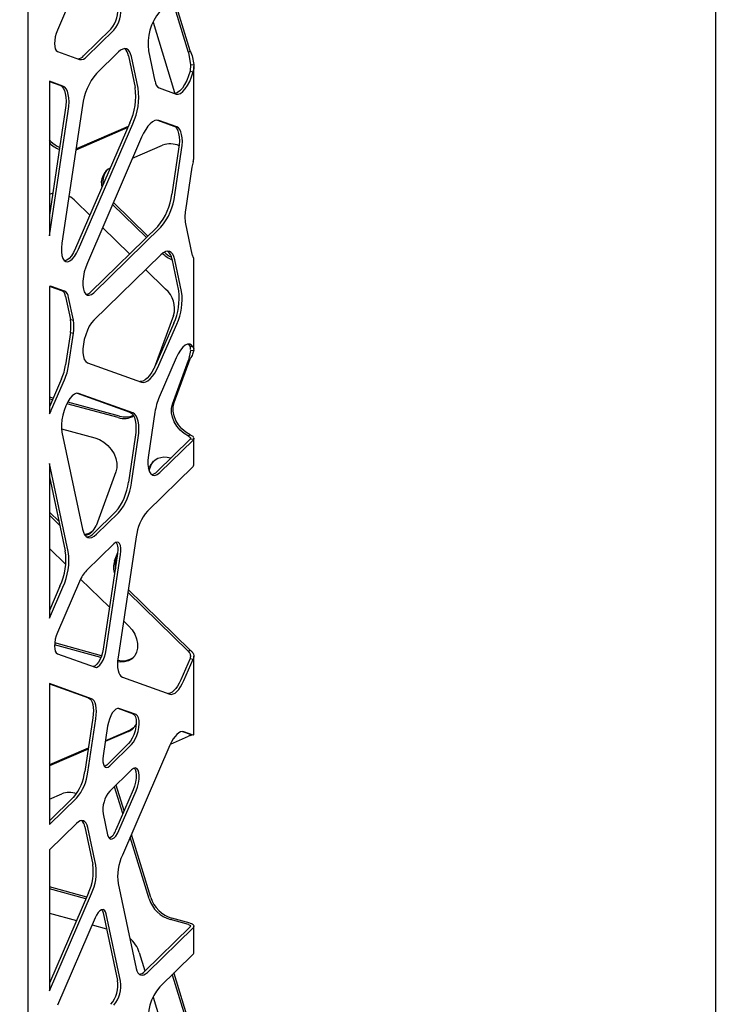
# Model space of a CAD drawing. Header units: millimetres. Extents: x 246 to 4346, y 1072 to 3942.
# Tile 24 of 25: x 4037 to 4346, y 2975 to 3413. Entities that reach past the tile are written whole.
import ezdxf

# ---------------------------------------------------------------- set-up
doc = ezdxf.new("R2010")
doc.units = ezdxf.units.MM
doc.header["$LTSCALE"] = 15
doc.layers.add('SCHIZZI', color=9, linetype='Continuous')

msp = doc.modelspace()

# ---------------------------------------------------------------- linework, layer by layer
for p, q in [((4040.35, 1676.21), (4040.35, 3497.69)), ((4070.17, 3446.61), (4053.41, 3407.89)), ((4111.68, 3397.93), (4104.5, 3421.29)), ((4112.38, 3398.61), (4105.2, 3421.97)), ((4095.85, 3411.45), (4105.01, 3381.62)), ((4077.12, 3408.28), (4064.98, 3396.43)), ((4066.31, 3396.07), (4078.44, 3407.92)), ((4053.41, 3398.42), (4063.23, 3394.9)), ((4080.53, 3398.22), (4070.76, 3388.68)), ((4093.85, 3398.63), (4096.73, 3385.17)), ((4112.38, 3398.61), (4111.68, 3397.93)), ((4111.68, 3397.93), (4112.46, 3392.44)), ((4084.93, 3396.53), (4087.95, 3382.41)), ((4089.27, 3382.05), (4086.25, 3396.17)), ((4112.46, 3392.44), (4112.3, 3389.68)), ((4112.3, 3389.68), (4113.63, 3389.32)), ((4112.46, 3392.44), (4113.94, 3392.56)), ((4113.98, 3351.27), (4113.98, 3391.7)), ((4049.87, 3385.18), (4049.87, 3316.5)), ((4055.87, 3383.03), (4049.87, 3385.18)), ((4049.87, 3385.06), (4054.54, 3383.39)), ((4098.63, 3382.22), (4106.17, 3379.51)), ((4056.91, 3372.3), (4049.87, 3325.66)), ((4049.87, 3316.5), (4058.24, 3371.94)), ((4064.55, 3374.34), (4055.35, 3313.3)), ((4085.58, 3366.69), (4061.47, 3310.99)), ((4097.79, 3367.89), (4105.06, 3365.29)), ((4106.39, 3364.92), (4098.48, 3367.76)), ((4084.68, 3364.62), (4061.58, 3354.63)), ((4084.88, 3365.09), (4062.2, 3355.28)), ((4062.79, 3310.63), (4086.9, 3366.33)), ((4050.54, 3358.45), (4049.87, 3359.09)), ((4090.81, 3360.27), (4066.7, 3304.57)), ((4062.2, 3355.28), (4061.65, 3355.07)), ((4086.81, 3351.02), (4100.13, 3356.79)), ((4107.24, 3355.07), (4104.22, 3335.05)), ((4105.55, 3334.69), (4108.57, 3354.71)), ((4113.13, 3346.95), (4110.25, 3327.87)), ((4061.5, 3331.87), (4067.83, 3325.69)), ((4092.91, 3315.73), (4077.88, 3330.4)), ((4093.61, 3316.41), (4078.29, 3331.36)), ((4098.02, 3320.71), (4068.22, 3291.62)), ((4069.54, 3291.26), (4099.34, 3320.35)), ((4073.46, 3320.2), (4085.48, 3308.47)), ((4110.25, 3321.93), (4113.13, 3308.46)), ((4099.34, 3308.15), (4069.54, 3279.06)), ((4100.13, 3308.68), (4100.05, 3308.76)), ((4104.22, 3306.28), (4107.24, 3292.16)), ((4108.57, 3291.8), (4105.55, 3305.92)), ((4113.98, 3266.1), (4113.98, 3306.56)), ((4092.58, 3301.54), (4101.41, 3292.92)), ((4049.87, 3294.07), (4049.87, 3237.43)), ((4050.23, 3294.1), (4055.25, 3292.31)), ((4056.58, 3291.95), (4050.83, 3294.01)), ((4057.02, 3289.56), (4059.19, 3279.39)), ((4060.52, 3279.03), (4058.35, 3289.2)), ((4059.19, 3279.39), (4060.52, 3279.03)), ((4105.01, 3281.19), (4096.36, 3257.72)), ((4105.06, 3277.68), (4097.15, 3259.41)), ((4098.48, 3259.05), (4106.39, 3277.32)), ((4059.19, 3273.61), (4057.02, 3259.2)), ((4058.35, 3258.84), (4060.52, 3273.25)), ((4059.19, 3273.61), (4060.52, 3273.25)), ((4112.3, 3267.43), (4112.42, 3266.04)), ((4113.63, 3267.07), (4112.3, 3267.43)), ((4106.17, 3262.31), (4098.63, 3244.89)), ((4105.2, 3242.49), (4112.38, 3261.95)), ((4112.46, 3265.62), (4111.68, 3261.26)), ((4111.68, 3261.26), (4112.38, 3261.95)), ((4112.46, 3265.62), (4113.94, 3265.74)), ((4066.7, 3260.2), (4090.81, 3251.56)), ((4104.5, 3241.8), (4111.68, 3261.26)), ((4055.25, 3253), (4049.87, 3240.58)), ((4050.83, 3239.35), (4056.58, 3252.64)), ((4051.56, 3244.48), (4049.87, 3244.94)), ((4062.2, 3246.62), (4085.58, 3238.24)), ((4086.9, 3237.88), (4062.79, 3246.52)), ((4051.22, 3243.7), (4049.87, 3244.06)), ((4080.34, 3235.79), (4057.57, 3241.97)), ((4081.04, 3236.47), (4057.97, 3242.74)), ((4096.73, 3238.23), (4093.85, 3219.14)), ((4055.14, 3230.89), (4069.95, 3226.87)), ((4055.35, 3229.31), (4064.55, 3186.25)), ((4087.95, 3227.15), (4084.93, 3207.14)), ((4086.25, 3206.78), (4089.27, 3226.79)), ((4112.38, 3228.2), (4111.68, 3227.52)), ((4112.3, 3226.22), (4097.5, 3211.78)), ((4098.83, 3211.42), (4113.63, 3225.86)), ((4112.45, 3226.44), (4113.92, 3226.29)), ((4113.92, 3226.61), (4113.92, 3226.29)), ((4113.98, 3214.84), (4113.98, 3226.61)), ((4049.87, 3215.43), (4049.87, 3146.75)), ((4058.24, 3176.31), (4049.87, 3215.43)), ((4113.63, 3214.12), (4093.35, 3194.33)), ((4093.89, 3213.04), (4094.12, 3213.66)), ((4094.08, 3212.35), (4094.82, 3214.34)), ((4103.55, 3217.74), (4103.59, 3217.72)), ((4049.87, 3209.58), (4056.91, 3176.68)), ((4079.39, 3211.72), (4070.56, 3187.78)), ((4054.14, 3189.62), (4049.87, 3193.78)), ((4054.51, 3187.89), (4049.87, 3192.42)), ((4079.21, 3193.92), (4069.44, 3184.39)), ((4070.76, 3184.02), (4080.53, 3193.56)), ((4078.44, 3179.78), (4066.31, 3167.93)), ((4088.37, 3182.83), (4080.33, 3129.5)), ((4049.87, 3177.64), (4057.08, 3170.6)), ((4080.15, 3175.44), (4073.74, 3133.01)), ((4075.07, 3132.65), (4081.47, 3175.08)), ((4078.82, 3172.18), (4080.22, 3175.98)), ((4079.52, 3172.86), (4079.92, 3173.97)), ((4063.23, 3163.09), (4053.41, 3140.41)), ((4063.71, 3164.14), (4076.55, 3151.61)), ((4054.54, 3160.95), (4049.87, 3150.18)), ((4049.87, 3146.75), (4055.87, 3160.59)), ((4111.68, 3131.9), (4084.67, 3158.26)), ((4112.38, 3132.59), (4084.85, 3159.45)), ((4082.75, 3145.55), (4084.99, 3143.37)), ((4072.74, 3129.31), (4052.11, 3134.92)), ((4073.03, 3130.1), (4052.18, 3135.77)), ((4053.41, 3130.94), (4070.17, 3124.94)), ((4112.38, 3132.59), (4111.68, 3131.9)), ((4112.3, 3128.9), (4108.19, 3119.4)), ((4109.52, 3119.04), (4113.63, 3128.54)), ((4112.3, 3128.9), (4113.63, 3128.54)), ((4113.98, 3094.97), (4113.98, 3129.87)), ((4068.56, 3111), (4049.87, 3117.7)), ((4049.87, 3117.7), (4049.87, 3055.1)), ((4049.87, 3117.58), (4067.24, 3111.36)), ((4082.23, 3120.61), (4103.36, 3113.04)), ((4080.2, 3106.72), (4087.01, 3104.27)), ((4088.33, 3103.91), (4080.69, 3106.65)), ((4069.14, 3102.47), (4065.55, 3078.7)), ((4066.88, 3078.34), (4070.46, 3102.11)), ((4075.7, 3098.81), (4073.72, 3085.67)), ((4084.99, 3096.39), (4074.66, 3091.93)), ((4085.69, 3097.08), (4074.72, 3092.33)), ((4108.9, 3096.43), (4112.3, 3095.21)), ((4113.63, 3094.85), (4109.52, 3096.32)), ((4103.58, 3090.8), (4111.68, 3094.3)), ((4113.63, 3094.85), (4112.3, 3095.21)), ((4067.11, 3089.04), (4049.87, 3081.59)), ((4067.05, 3088.64), (4049.87, 3081.21)), ((4085.01, 3091.05), (4075.28, 3081.55)), ((4076.61, 3081.19), (4086.34, 3090.69)), ((4103.36, 3090.32), (4082.23, 3041.49)), ((4086.34, 3079.43), (4076.61, 3069.93)), ((4082.47, 3059.98), (4078.82, 3071.88)), ((4087.01, 3070.46), (4079.36, 3052.79)), ((4083, 3061.21), (4079.52, 3072.56)), ((4080.69, 3052.43), (4088.33, 3070.1)), ((4049.87, 3066.43), (4055.29, 3068.78)), ((4060.57, 3067.2), (4049.87, 3056.75)), ((4049.87, 3055.1), (4061.9, 3066.83)), ((4073.72, 3059.81), (4075.7, 3050.54)), ((4061.9, 3055.58), (4049.87, 3043.84)), ((4065.55, 3054.16), (4069.14, 3037.38)), ((4070.46, 3037.02), (4066.88, 3053.8)), ((4094.12, 3022.09), (4085.7, 3049.49)), ((4094.82, 3022.77), (4086.23, 3050.72)), ((4049.87, 3043.84), (4049.87, 2981.24)), ((4066.42, 3022.9), (4049.87, 3027.4)), ((4066.08, 3022.12), (4049.87, 3026.53)), ((4080.33, 3028.88), (4088.37, 2991.26)), ((4067.24, 3024.78), (4049.87, 2984.67)), ((4049.87, 2981.24), (4068.56, 3024.42)), ((4049.87, 3015.73), (4061.9, 3012.46)), ((4070.17, 3013.62), (4053.41, 2974.9)), ((4073.74, 3015.84), (4080.15, 2985.9)), ((4081.47, 2985.54), (4075.07, 3015.48)), ((4111.68, 3010.67), (4103.55, 3012.88)), ((4112.38, 3011.36), (4104.25, 3013.57)), ((4068.85, 3010.57), (4075.24, 3008.84)), ((4112.3, 3009.63), (4092.02, 2989.84)), ((4093.35, 2989.48), (4113.63, 3009.27)), ((4113.98, 2998.24), (4113.98, 3009.99)), ((4089.77, 2998.25), (4092.28, 2990.08)), ((4113.63, 2997.53), (4098.83, 2983.08)), ((4113.92, 2997.96), (4113.96, 2998.24)), ((4104.5, 2988.3), (4104.42, 2988.55)), ((4111.68, 2964.94), (4104.5, 2988.3)), ((4105.2, 2988.98), (4105.12, 2989.23)), ((4112.38, 2965.62), (4105.2, 2988.98)), ((4095.85, 2978.46), (4105.01, 2948.63))]:
    msp.add_line(p, q)
at = {"flags": 128}
for points in [[(4053.41, 3407.89), (4052.86, 3406.42), (4052.44, 3404.87), (4052.19, 3403.33), (4052.1, 3401.88), (4052.19, 3400.6), (4052.44, 3399.56), (4052.86, 3398.82), (4053.41, 3398.42)], [(4086.25, 3396.17), (4085.89, 3397.42), (4085.4, 3398.41), (4084.79, 3399.13), (4084.07, 3399.56), (4083.26, 3399.68), (4082.39, 3399.49), (4081.48, 3399), (4080.53, 3398.22)], [(4112.3, 3389.68), (4111.64, 3387.52), (4110.82, 3385.48), (4109.88, 3383.66), (4108.87, 3382.13), (4107.81, 3380.94), (4106.76, 3380.15), (4105.76, 3379.79), (4105.42, 3379.77)], [(4106.17, 3379.51), (4107.09, 3379.43), (4108.09, 3379.79), (4109.14, 3380.58), (4110.19, 3381.77), (4111.21, 3383.3), (4112.15, 3385.12), (4112.96, 3387.16), (4113.63, 3389.32)], [(4054.54, 3383.39), (4055.32, 3382.93), (4055.98, 3382.15), (4056.52, 3381.07), (4056.91, 3379.71), (4057.15, 3378.11), (4057.23, 3376.32), (4057.15, 3374.36), (4056.91, 3372.3)], [(4058.24, 3371.94), (4058.48, 3374), (4058.56, 3375.96), (4058.48, 3377.75), (4058.24, 3379.35), (4057.85, 3380.71), (4057.31, 3381.79), (4056.64, 3382.57), (4055.87, 3383.03)], [(4105.01, 3381.62), (4105.38, 3380.05), (4105.41, 3379.79)], [(4098.48, 3367.76), (4097.61, 3367.89), (4096.66, 3367.69), (4095.66, 3367.15), (4094.64, 3366.3), (4093.62, 3365.16), (4092.63, 3363.75), (4091.68, 3362.1), (4090.81, 3360.27)], [(4105.06, 3365.29), (4105.78, 3364.86), (4106.39, 3364.14), (4106.88, 3363.14), (4107.24, 3361.9), (4107.46, 3360.43), (4107.54, 3358.77), (4107.46, 3356.97), (4107.24, 3355.07)], [(4108.57, 3354.71), (4108.79, 3356.61), (4108.87, 3358.41), (4108.79, 3360.06), (4108.57, 3361.53), (4108.21, 3362.78), (4107.72, 3363.78), (4107.1, 3364.5), (4106.39, 3364.92)], [(4049.84, 3335.04), (4051.17, 3335.47), (4051.36, 3335.51)], [(4055.35, 3313.3), (4055.14, 3311.27), (4055.14, 3309.41), (4055.35, 3307.8), (4055.76, 3306.5), (4056.35, 3305.58), (4057.1, 3305.07), (4057.98, 3305), (4058.94, 3305.36), (4059.95, 3306.15), (4060.96, 3307.33), (4061.92, 3308.84), (4062.79, 3310.63)], [(4061.47, 3310.99), (4060.59, 3309.2), (4059.63, 3307.69), (4058.62, 3306.51), (4057.62, 3305.72), (4056.65, 3305.36), (4056.6, 3305.35)], [(4105.55, 3305.92), (4105.16, 3307.28), (4104.62, 3308.36), (4103.96, 3309.14), (4103.18, 3309.6), (4102.31, 3309.73), (4101.36, 3309.53), (4100.36, 3309), (4099.34, 3308.15)], [(4066.7, 3304.57), (4065.95, 3302.59), (4065.35, 3300.51), (4064.94, 3298.41), (4064.73, 3296.38), (4064.73, 3294.52), (4064.94, 3292.91), (4065.35, 3291.62), (4065.95, 3290.69), (4066.7, 3290.18), (4067.57, 3290.11), (4068.54, 3290.47), (4069.54, 3291.26)], [(4069.54, 3279.06), (4068.54, 3277.89), (4067.57, 3276.37), (4066.7, 3274.59), (4065.95, 3272.61), (4065.35, 3270.53), (4064.94, 3268.43), (4064.73, 3266.4), (4064.73, 3264.55), (4064.94, 3262.93), (4065.35, 3261.64), (4065.95, 3260.71), (4066.7, 3260.2)], [(4113.63, 3267.07), (4112.96, 3267.93), (4112.15, 3268.37), (4111.21, 3268.36), (4110.19, 3267.91), (4109.14, 3267.04), (4108.09, 3265.78), (4107.09, 3264.18), (4106.17, 3262.31)], [(4111.49, 3268.41), (4111.64, 3268.29), (4112.3, 3267.43)], [(4097.15, 3259.41), (4096.28, 3257.58), (4095.33, 3255.94), (4094.34, 3254.52), (4093.32, 3253.38), (4092.3, 3252.53), (4091.3, 3252), (4090.35, 3251.79), (4090.17, 3251.79)], [(4090.81, 3251.56), (4091.68, 3251.43), (4092.63, 3251.64), (4093.62, 3252.17), (4094.64, 3253.02), (4095.66, 3254.16), (4096.66, 3255.57), (4097.61, 3257.22), (4098.48, 3259.05)], [(4062.79, 3246.52), (4061.92, 3246.6), (4060.96, 3246.23), (4059.95, 3245.45), (4058.94, 3244.27), (4057.98, 3242.75), (4057.1, 3240.97), (4056.35, 3238.99), (4055.76, 3236.91), (4055.35, 3234.81), (4055.14, 3232.79), (4055.14, 3230.93), (4055.35, 3229.31)], [(4111.68, 3227.52), (4109.74, 3228.69), (4107.98, 3230.19), (4106.48, 3231.95), (4105.29, 3233.89), (4104.47, 3235.94), (4104.06, 3237.99), (4104.07, 3239.98), (4104.5, 3241.8)], [(4112.38, 3228.2), (4110.44, 3229.38), (4108.68, 3230.88), (4107.18, 3232.63), (4105.99, 3234.58), (4105.17, 3236.62), (4104.76, 3238.68), (4104.77, 3240.66), (4105.2, 3242.49)], [(4085.58, 3238.24), (4086.35, 3237.78), (4087.02, 3237), (4087.56, 3235.92), (4087.95, 3234.56), (4088.19, 3232.97), (4088.27, 3231.17), (4088.19, 3229.22), (4087.95, 3227.15)], [(4089.27, 3226.79), (4089.51, 3228.86), (4089.59, 3230.81), (4089.51, 3232.61), (4089.27, 3234.2), (4088.88, 3235.56), (4088.35, 3236.64), (4087.68, 3237.42), (4086.9, 3237.88)], [(4069.95, 3226.87), (4072.02, 3226.1), (4073.99, 3224.94), (4075.78, 3223.45), (4077.32, 3221.68), (4078.54, 3219.73), (4079.39, 3217.66), (4079.82, 3215.58), (4079.82, 3213.57), (4079.39, 3211.72)], [(4093.85, 3219.14), (4093.62, 3216.96), (4093.62, 3214.95), (4093.85, 3213.2), (4094.3, 3211.8), (4094.94, 3210.8), (4095.75, 3210.25), (4096.7, 3210.17), (4097.74, 3210.57), (4098.83, 3211.42)], [(4094.82, 3214.34), (4095.41, 3215.57), (4096.08, 3216.48)], [(4064.55, 3186.25), (4064.95, 3184.89), (4065.48, 3183.81), (4066.15, 3183.03), (4066.93, 3182.57), (4067.8, 3182.44), (4068.75, 3182.64), (4069.74, 3183.18), (4070.76, 3184.02)], [(4081.47, 3175.08), (4081.62, 3176.57), (4081.59, 3177.91), (4081.39, 3179.04), (4081.02, 3179.88), (4080.51, 3180.4), (4079.89, 3180.55), (4079.19, 3180.34), (4078.44, 3179.78)], [(4053.41, 3140.41), (4052.86, 3138.94), (4052.44, 3137.39), (4052.19, 3135.85), (4052.1, 3134.39), (4052.19, 3133.11), (4052.44, 3132.08), (4052.86, 3131.34), (4053.41, 3130.94)], [(4084.99, 3143.37), (4086.53, 3141.61), (4087.75, 3139.65), (4088.59, 3137.59), (4089.02, 3135.5), (4089.02, 3133.49), (4088.59, 3131.64), (4087.75, 3130.04), (4086.53, 3128.74), (4084.99, 3127.82), (4083.19, 3127.3), (4081.22, 3127.22), (4080.1, 3127.35)], [(4073.74, 3133.01), (4073.43, 3131.45), (4072.97, 3129.92), (4072.38, 3128.49), (4071.7, 3127.25), (4070.96, 3126.27), (4070.22, 3125.59), (4069.5, 3125.26), (4069.33, 3125.24)], [(4070.17, 3124.94), (4070.82, 3124.9), (4071.54, 3125.23), (4072.29, 3125.91), (4073.03, 3126.89), (4073.71, 3128.13), (4074.29, 3129.56), (4074.76, 3131.09), (4075.07, 3132.65)], [(4080.33, 3129.5), (4080.14, 3127.85), (4080.07, 3126.28), (4080.14, 3124.84), (4080.33, 3123.56), (4080.64, 3122.48), (4081.07, 3121.61), (4081.61, 3120.98), (4082.23, 3120.61)], [(4108.19, 3119.4), (4107.49, 3117.93), (4106.73, 3116.61), (4105.93, 3115.48), (4105.11, 3114.57), (4104.3, 3113.89), (4103.5, 3113.46), (4102.74, 3113.29), (4102.66, 3113.29)], [(4103.36, 3113.04), (4104.07, 3112.93), (4104.82, 3113.1), (4105.62, 3113.52), (4106.44, 3114.21), (4107.26, 3115.12), (4108.06, 3116.25), (4108.82, 3117.57), (4109.52, 3119.04)], [(4067.24, 3111.36), (4067.86, 3110.99), (4068.39, 3110.36), (4068.82, 3109.5), (4069.14, 3108.41), (4069.33, 3107.13), (4069.39, 3105.69), (4069.33, 3104.12), (4069.14, 3102.47)], [(4070.46, 3102.11), (4070.66, 3103.76), (4070.72, 3105.33), (4070.66, 3106.77), (4070.46, 3108.05), (4070.15, 3109.14), (4069.72, 3110), (4069.19, 3110.63), (4068.56, 3111)], [(4080.69, 3106.65), (4080.02, 3106.69), (4079.29, 3106.35), (4078.53, 3105.66), (4077.78, 3104.66), (4077.09, 3103.4), (4076.49, 3101.95), (4076.02, 3100.39), (4075.7, 3098.81)], [(4087.01, 3104.27), (4087.63, 3103.81), (4088.08, 3102.94), (4088.35, 3101.71), (4088.4, 3100.2), (4088.24, 3098.51), (4087.88, 3096.74), (4087.33, 3095), (4086.65, 3093.41), (4085.85, 3092.07), (4085.01, 3091.05)], [(4086.34, 3090.69), (4087.18, 3091.71), (4087.97, 3093.05), (4088.66, 3094.64), (4089.2, 3096.38), (4089.57, 3098.15), (4089.73, 3099.84), (4089.67, 3101.34), (4089.41, 3102.57), (4088.95, 3103.45), (4088.33, 3103.91)], [(4087.33, 3098.08), (4087.23, 3098), (4085.69, 3097.08)], [(4109.52, 3096.32), (4108.82, 3096.43), (4108.06, 3096.26), (4107.26, 3095.84), (4106.44, 3095.16), (4105.62, 3094.24), (4104.82, 3093.11), (4104.07, 3091.79), (4103.36, 3090.32)], [(4073.72, 3085.67), (4073.58, 3084.25), (4073.61, 3082.97), (4073.8, 3081.89), (4074.15, 3081.09), (4074.63, 3080.6), (4075.23, 3080.45), (4075.9, 3080.65), (4076.61, 3081.19)], [(4075.28, 3081.55), (4074.57, 3081.01), (4074.3, 3080.89)], [(4088.33, 3070.1), (4088.95, 3071.77), (4089.41, 3073.54), (4089.67, 3075.28), (4089.73, 3076.89), (4089.57, 3078.27), (4089.2, 3079.33), (4088.66, 3080.01), (4087.97, 3080.26), (4087.18, 3080.06), (4086.34, 3079.43)], [(4087.53, 3080.2), (4087.88, 3079.69), (4088.24, 3078.63), (4088.4, 3077.25), (4088.35, 3075.64), (4088.08, 3073.9), (4087.63, 3072.13), (4087.01, 3070.46)], [(4066.88, 3053.8), (4066.56, 3054.88), (4066.13, 3055.75), (4065.6, 3056.38), (4064.98, 3056.75), (4064.28, 3056.85), (4063.52, 3056.69), (4062.72, 3056.26), (4061.9, 3055.58)], [(4075.7, 3050.54), (4076.02, 3049.58), (4076.49, 3048.94), (4077.09, 3048.66), (4077.78, 3048.75), (4078.53, 3049.21), (4079.29, 3050), (4080.02, 3051.1), (4080.69, 3052.43)], [(4075.07, 3015.48), (4074.76, 3016.42), (4074.29, 3017.05), (4073.71, 3017.33), (4073.03, 3017.24), (4072.29, 3016.79), (4071.54, 3016.01), (4070.82, 3014.93), (4070.17, 3013.62)], [(4073.11, 3017.27), (4073.43, 3016.78), (4073.74, 3015.84)], [(4111.68, 3010.67), (4111.92, 3010.59), (4112.13, 3010.48), (4112.29, 3010.36), (4112.41, 3010.22), (4112.47, 3010.07), (4112.47, 3009.92), (4112.41, 3009.77), (4112.3, 3009.63)], [(4112.38, 3011.36), (4112.87, 3011.19), (4113.28, 3010.98), (4113.61, 3010.73), (4113.84, 3010.45), (4113.96, 3010.15), (4113.96, 3009.85), (4113.85, 3009.55), (4113.63, 3009.27)], [(4088.37, 2991.26), (4088.69, 2990.18), (4089.12, 2989.31), (4089.65, 2988.68), (4090.27, 2988.31), (4090.97, 2988.21), (4091.73, 2988.37), (4092.53, 2988.8), (4093.35, 2989.48)]]:
    msp.add_lwpolyline(points, dxfattribs=at)
for centre, radius, start, end in [((4066.66, 3417), 13.61, 320.1512, 7.9925), ((4067.99, 3416.64), 13.61, 320.1512, 7.9925), ((4115.82, 3401.8), 22.19, 139.9511, 188.1926), ((4080.24, 3396.03), 4.71, 6.1289, 50.803), ((4062.26, 3398.68), 3.53, 274.2931, 320.4449), ((4063.82, 3397.97), 3.13, 259.0327, 322.5066), ((4091.52, 3371.18), 27.15, 139.8653, 173.3272), ((4100.44, 3385.47), 3.72, 184.6177, 240.9743), ((4059.61, 3378.64), 28.59, 335.2778, 7.5644), ((4060.93, 3378.28), 28.59, 335.2778, 7.5644), ((4060.44, 3368.52), 14.13, 225.5047, 244.7498), ((4059.59, 3367.64), 13.88, 225.3488, 247.4669), ((4103.47, 3347.8), 9.59, 65.6539, 110.3875), ((4139.79, 3342.91), 26.96, 165.994, 171.3706), ((4080.37, 3340.08), 7.5, 116.5306, 196.0856), ((4081.45, 3340.81), 7.85, 140.7016, 190.7884), ((4051.5, 3321.68), 14.28, 45.5621, 60.7026), ((4077.26, 3338.21), 27.15, 319.8653, 353.3272), ((4078.59, 3337.85), 27.15, 319.8653, 353.3272), ((4127.2, 3324.9), 17.2, 170.0557, 189.9443), ((4110, 3318.72), 14.07, 225.4852, 246.2032), ((4110.81, 3319.53), 14.25, 225.5514, 241.6678), ((4099.19, 3305.76), 5.06, 5.9751, 51.8129), ((4119.71, 3309.78), 6.71, 191.3795, 204.9883), ((4050.24, 3292.32), 1.79, 70.873, 101.7946), ((4053.58, 3289.29), 3.46, 4.6016, 60.9943), ((4093.83, 3284.17), 11.57, 345.0744, 49.0852), ((4054.9, 3288.92), 3.46, 4.6016, 60.9943), ((4065.59, 3293.85), 3.44, 280.1237, 319.6436), ((4081.14, 3288.69), 26.33, 335.2778, 7.5644), ((4082.47, 3288.33), 26.33, 335.2778, 7.5644), ((4039.38, 3276.5), 20.02, 351.6889, 8.3111), ((4040.71, 3276.14), 20.02, 351.6889, 8.3111), ((4031.9, 3263.01), 25.4, 336.7863, 351.3612), ((4033.23, 3262.65), 25.4, 336.7863, 351.3612), ((4123.75, 3234.12), 27.33, 156.7894, 171.3543), ((4032.6, 3247.19), 19.84, 330.5265, 336.7107), ((4082.86, 3243.84), 8.44, 252.5613, 301.2448), ((4083.59, 3244.76), 8.67, 252.8814, 294.0462), ((4111.9, 3226.66), 0.596, 313.1146, 338.3477), ((4112.81, 3226.73), 1.19, 313.1146, 338.3477), ((4100.95, 3210.79), 7.41, 69.4895, 157.2757), ((4112.98, 3214.88), 0.996, 310.6406, 357.9975), ((4094.69, 3214.15), 3.68, 278.8824, 319.8319), ((4060.09, 3210.04), 25.01, 319.8653, 353.3272), ((4061.42, 3209.68), 25.01, 319.8653, 353.3272), ((4109.99, 3180.3), 21.77, 139.8653, 173.3272), ((4064.29, 3190.07), 6.67, 281.9839, 339.9907), ((4064.77, 3191.18), 7.15, 274.5094, 309.2586), ((4066, 3187.25), 4.47, 275.8818, 320.2137), ((4073.7, 3177.19), 6.68, 344.7929, 29.528), ((4028.57, 3172.91), 28.59, 335.2778, 7.5644), ((4029.9, 3172.55), 28.59, 335.2778, 7.5644), ((4087.62, 3169.22), 9.29, 161.3811, 197.8408), ((4087.72, 3169.99), 8.69, 160.6613, 188.6552), ((4077.59, 3157.36), 15.46, 136.8653, 158.2376), ((4082.44, 3135.85), 8.01, 253.5137, 307.6431), ((4082.41, 3102.42), 6.55, 293.1323, 335.4187), ((4043.93, 3081.22), 21.77, 319.8653, 353.3272), ((4045.26, 3080.86), 21.77, 319.8653, 353.3272), ((4058.61, 3060.1), 9.29, 69.3327, 110.9124), ((4086.58, 3061.61), 12.99, 140.1512, 187.9925), ((4061.39, 3053.69), 4.18, 6.4173, 48.9199), ((4073.71, 3054.28), 5.84, 296.861, 345.2019), ((4103.05, 3031.9), 22.92, 155.2778, 187.5644), ((4046.42, 3034.37), 22.92, 335.2778, 7.5644), ((4047.74, 3034.01), 22.92, 335.2778, 7.5644), ((4107.53, 3026.4), 14.09, 197.817, 253.5786), ((4108.23, 3027.08), 14.09, 197.817, 253.5786), ((4076.4, 2993.95), 14.04, 17.8222, 49.5278), ((4112.81, 2998.4), 1.19, 313.1146, 338.3477), ((4089.07, 2992.47), 3.96, 280.3886, 318.3259), ((4066.66, 2984.01), 13.61, 320.1512, 7.9925), ((4067.99, 2983.65), 13.61, 320.1512, 7.9925), ((4115.82, 2968.8), 22.19, 139.9511, 188.1926)]:
    msp.add_arc(centre, radius, start, end)
for points in [[(4112.38, 3398.61), (4112.77, 3397.65), (4113.55, 3395.73), (4113.81, 3393.61), (4113.94, 3392.56)], [(4113.94, 3265.74), (4113.81, 3265.15), (4113.55, 3263.99), (4112.77, 3262.63), (4112.38, 3261.95)], [(4111.68, 3131.9), (4111.84, 3131.68), (4112.17, 3131.24), (4112.44, 3130.48), (4112.52, 3129.68), (4112.37, 3129.16), (4112.3, 3128.9)], [(4112.38, 3132.59), (4112.7, 3132.31), (4113.36, 3131.75), (4113.91, 3130.71), (4114.06, 3129.6), (4113.77, 3128.9), (4113.63, 3128.54)], [(4112.41, 3094.82), (4112.33, 3094.75), (4112.17, 3094.62), (4111.84, 3094.4), (4111.68, 3094.3)]]:
    msp.add_open_spline(points, degree=3)
for points, knots in [([(4113.94, 3392.56), (4113.97, 3392.07), (4114.03, 3390.97), (4113.77, 3389.91), (4113.63, 3389.32)], [0, 0, 0, 0, 0.441429, 1, 1, 1, 1]), ([(4113.63, 3349.43), (4113.82, 3350.01), (4114.03, 3350.63), (4113.97, 3351.24), (4113.97, 3351.27)], [0, 0, 0, 0, 0.94833, 1, 1, 1, 1]), ([(4113.97, 3306.56), (4113.97, 3306.56), (4114.03, 3306.67), (4113.82, 3306.81), (4113.63, 3306.95)], [0, 0, 0, 0, 0.0589813, 1, 1, 1, 1]), ([(4113.63, 3267.07), (4113.76, 3266.91), (4113.97, 3266.63), (4113.94, 3266.26), (4113.93, 3266.11)], [0, 0, 0, 0, 0.584927, 1, 1, 1, 1]), ([(4111.68, 3227.52), (4111.78, 3227.46), (4112, 3227.33), (4112.28, 3227.08), (4112.49, 3226.78), (4112.46, 3226.56), (4112.45, 3226.44)], [0, 0, 0, 0, 0.192532, 0.423009, 0.692062, 1, 1, 1, 1]), ([(4112.38, 3228.2), (4112.58, 3228.11), (4113.03, 3227.9), (4113.61, 3227.49), (4113.81, 3227.14), (4113.91, 3226.95)], [0, 0, 0, 0, 0.27536, 0.608669, 1, 1, 1, 1]), ([(4112.01, 3094.52), (4112.08, 3094.56), (4112.22, 3094.64), (4112.44, 3094.74), (4112.65, 3094.82), (4112.85, 3094.89), (4113, 3094.94), (4113.07, 3094.97), (4113.05, 3094.98), (4113.05, 3094.98)], [0, 0, 0, 0, 0.1035368, 0.2240593, 0.3654323, 0.5302833, 0.7201963, 0.9360416, 1, 1, 1, 1]), ([(4112.3, 3095.21), (4112.39, 3095.14), (4112.5, 3095.06), (4112.46, 3094.98), (4112.46, 3094.97)], [0, 0, 0, 0, 0.809575, 1, 1, 1, 1]), ([(4113.63, 3094.85), (4113.8, 3094.88), (4114.01, 3094.91), (4113.95, 3094.96), (4113.93, 3094.96)], [0, 0, 0, 0, 0.8095746, 1, 1, 1, 1])]:
    msp.add_open_spline(points, degree=3, knots=knots)
at = {"layer": 'SCHIZZI', "color": 7, "true_color": 0xffffff}
msp.add_lwpolyline([(4345.98, 1072.44), (4345.78, 3942.44), (245.98, 3942.44), (245.98, 1072.44)], close=True, dxfattribs=at)

doc.saveas('drawing.dxf')
